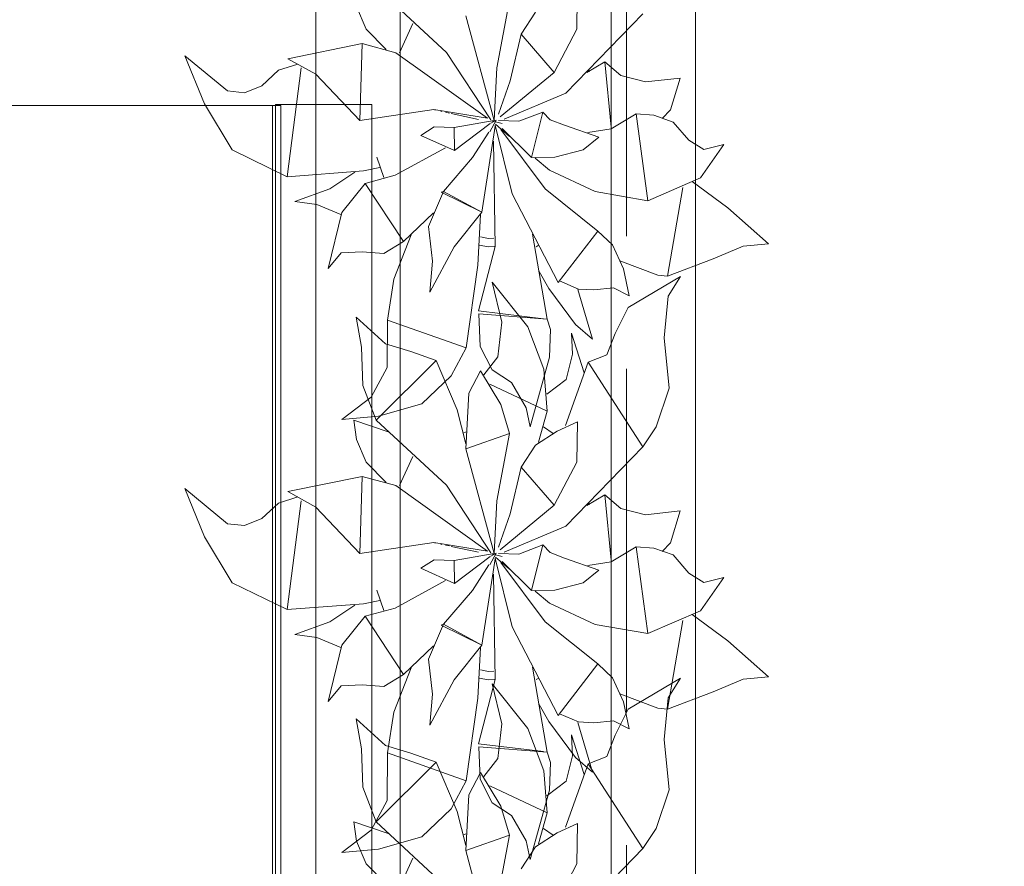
# Model space of a CAD drawing. Header units: millimetres. Extents: x 0 to 1184, y 0 to 836.
# Tile 172 of 241: x 941 to 953, y 526 to 536. Entities that reach past the tile are written whole.
import ezdxf
from ezdxf.xclip import XClip

# ---------------------------------------------------------------- set-up
doc = ezdxf.new("R2010")
doc.units = ezdxf.units.MM
doc.header["$MEASUREMENT"] = 0
doc.header["$XCLIPFRAME"] = 0
doc.linetypes.add('Штриховая', pattern=[5.644444, 2.822222, -2.822222])
for name, color, linetype in [('Интерьер - конструкции мебели', 7, 'Continuous'), ('Интерьер - Мебель', 7, 'Continuous'), ('Элемент Модели - Зона', 7, 'Continuous')]:
    doc.layers.add(name, color=color, linetype=linetype)

# ---------------------------------------------------------------- blocks, each defined once
blk = doc.blocks.new('Чертеж_4_4', base_point=(-278.479, 89.564))
at = {"layer": 'Интерьер - конструкции мебели', "color": 7, "linetype": 'Continuous', "lineweight": 15, "flags": 128}
for points in [[(944.321, 534.554), (945.464, 534.554), (945.464, 523.009), (944.321, 523.009)], [(939.384, 534.544), (939.384, 523.199), (944.384, 523.199), (944.384, 534.544)], [(939.384, 534.544), (944.286, 534.544), (944.286, 522.999), (939.384, 522.999)]]:
    blk.add_lwpolyline(points, close=True, dxfattribs=at)
at = {"layer": 'Интерьер - Мебель', "color": 7, "linetype": 'Continuous', "lineweight": 15}
for p, q in [((944.801, 536.885), (944.801, 521.885)), ((949.301, 521.885), (949.301, 536.885)), ((945.801, 535.885), (945.801, 522.885)), ((948.301, 522.885), (948.301, 535.885))]:
    blk.add_line(p, q, dxfattribs=at)
at = {"layer": 'Интерьер - Мебель', "color": 252, "linetype": 'Continuous', "lineweight": 5}
for p, q in [((945.514, 535.945), (946.349, 535.173)), ((945.514, 535.945), (946.349, 535.173)), ((947.893, 535.447), (947.902, 535.927)), ((947.893, 535.447), (947.902, 535.927)), ((946.946, 534.989), (947.095, 535.787)), ((946.946, 534.989), (947.095, 535.787)), ((945.284, 535.718), (945.397, 535.447)), ((945.284, 535.718), (945.397, 535.447)), ((947.236, 535.389), (947.404, 535.648)), ((947.236, 535.389), (947.404, 535.648)), ((947.763, 534.689), (948.677, 535.63)), ((947.763, 534.689), (948.677, 535.63)), ((945.792, 535.168), (945.952, 535.516)), ((945.792, 535.168), (945.952, 535.516)), ((946.577, 535.604), (946.913, 534.365)), ((946.577, 535.604), (946.913, 534.365)), ((945.397, 535.447), (945.636, 535.205)), ((945.397, 535.447), (945.636, 535.205)), ((947.104, 534.836), (947.236, 535.389)), ((947.104, 534.836), (947.236, 535.389)), ((947.236, 535.389), (947.627, 534.935)), ((947.236, 535.389), (947.627, 534.935)), ((947.627, 534.935), (947.893, 535.447)), ((947.627, 534.935), (947.893, 535.447)), ((944.468, 535.098), (945.35, 535.279)), ((944.468, 535.098), (945.35, 535.279)), ((945.322, 534.367), (945.35, 535.279)), ((945.322, 534.367), (945.35, 535.279)), ((945.35, 535.279), (945.75, 535.168)), ((945.35, 535.279), (945.75, 535.168)), ((945.75, 535.168), (946.837, 534.392)), ((945.75, 535.168), (946.837, 534.392)), ((946.349, 535.173), (946.876, 534.372)), ((946.349, 535.173), (946.876, 534.372)), ((943.248, 535.133), (943.482, 534.561)), ((943.248, 535.133), (943.755, 534.717)), ((943.248, 535.133), (943.482, 534.561)), ((943.248, 535.133), (943.755, 534.717)), ((944.358, 534.961), (944.586, 535.034)), ((944.358, 534.961), (944.586, 535.034)), ((944.468, 535.098), (944.8, 534.915)), ((944.468, 535.098), (944.8, 534.915)), ((948.014, 534.933), (948.227, 535.059)), ((948.014, 534.933), (948.227, 535.059)), ((948.227, 535.059), (948.3, 534.288)), ((948.227, 535.059), (948.415, 534.898)), ((948.227, 535.059), (948.3, 534.288)), ((948.227, 535.059), (948.415, 534.898)), ((944.161, 534.778), (944.358, 534.961)), ((944.161, 534.778), (944.358, 534.961)), ((944.462, 533.699), (944.625, 534.989)), ((944.462, 533.699), (944.625, 534.989)), ((944.8, 534.915), (945.322, 534.367)), ((944.8, 534.915), (945.322, 534.367)), ((946.913, 534.365), (946.946, 534.989)), ((946.913, 534.365), (946.946, 534.989)), ((946.985, 534.408), (947.627, 534.935)), ((946.985, 534.408), (947.627, 534.935)), ((948.031, 534.97), (948.04, 534.942)), ((948.031, 534.97), (948.04, 534.942)), ((946.964, 534.44), (947.104, 534.836)), ((946.964, 534.44), (947.104, 534.836)), ((948.415, 534.898), (948.71, 534.822)), ((948.415, 534.898), (948.71, 534.822)), ((948.71, 534.822), (949.119, 534.868)), ((948.71, 534.822), (949.119, 534.868)), ((949.005, 534.491), (949.119, 534.868)), ((949.005, 534.491), (949.119, 534.868)), ((943.755, 534.717), (943.955, 534.695)), ((943.755, 534.717), (943.955, 534.695)), ((943.955, 534.695), (944.161, 534.778)), ((943.955, 534.695), (944.161, 534.778)), ((947.032, 534.381), (947.763, 534.689)), ((947.032, 534.381), (947.763, 534.689)), ((943.482, 534.561), (943.808, 534.018)), ((943.482, 534.561), (943.808, 534.018)), ((945.322, 534.367), (946.201, 534.495)), ((945.322, 534.367), (946.201, 534.495)), ((946.201, 534.495), (946.837, 534.392)), ((946.201, 534.495), (946.837, 534.392)), ((946.206, 534.492), (946.217, 534.49)), ((946.206, 534.492), (946.217, 534.49)), ((946.273, 534.478), (946.295, 534.473)), ((946.273, 534.478), (946.295, 534.473)), ((946.339, 534.463), (946.384, 534.454)), ((946.339, 534.463), (946.384, 534.454)), ((946.406, 534.449), (946.73, 534.378)), ((946.406, 534.449), (946.73, 534.378)), ((947.207, 534.357), (947.49, 534.465)), ((947.207, 534.357), (947.49, 534.465)), ((947.355, 533.928), (947.49, 534.465)), ((947.355, 533.928), (947.49, 534.465)), ((947.49, 534.465), (947.579, 534.375)), ((947.49, 534.465), (947.579, 534.375)), ((948.3, 534.265), (948.596, 534.445)), ((948.3, 534.265), (948.596, 534.445)), ((948.596, 534.445), (948.734, 533.415)), ((948.596, 534.445), (948.809, 534.428)), ((948.596, 534.445), (948.734, 533.415)), ((948.596, 534.445), (948.809, 534.428)), ((948.905, 534.388), (949.005, 534.491)), ((948.905, 534.388), (949.005, 534.491)), ((946.442, 534.283), (946.913, 534.365)), ((946.442, 534.283), (946.913, 534.365)), ((946.445, 534.011), (946.867, 534.331)), ((946.445, 534.011), (946.867, 534.331)), ((946.864, 534.231), (946.939, 534.37)), ((946.864, 534.231), (946.939, 534.37)), ((946.873, 534.334), (946.939, 534.37)), ((946.873, 534.334), (946.939, 534.37)), ((946.884, 534.36), (946.907, 534.355)), ((946.884, 534.36), (946.907, 534.355)), ((946.902, 534.357), (946.913, 534.365)), ((946.902, 534.357), (946.913, 534.365)), ((946.929, 534.349), (947.009, 534.33)), ((946.929, 534.349), (947.009, 534.33)), ((946.929, 534.322), (947.098, 534.177)), ((946.929, 534.322), (947.098, 534.177)), ((946.967, 534.364), (947.207, 534.357)), ((946.967, 534.364), (947.207, 534.357)), ((947.579, 534.375), (947.747, 534.309)), ((947.579, 534.375), (947.747, 534.309)), ((948.809, 534.428), (949.035, 534.347)), ((948.809, 534.428), (949.035, 534.347)), ((949.035, 534.347), (949.221, 534.134)), ((949.035, 534.347), (949.221, 534.134)), ((946.044, 534.189), (946.203, 534.291)), ((946.044, 534.189), (946.203, 534.291)), ((946.203, 534.291), (946.442, 534.283)), ((946.203, 534.291), (946.442, 534.283)), ((946.442, 534.283), (946.445, 534.011)), ((946.442, 534.283), (946.445, 534.011)), ((946.658, 533.926), (946.85, 534.229)), ((946.658, 533.926), (946.85, 534.229)), ((946.769, 533.28), (946.928, 534.3)), ((946.769, 533.28), (946.928, 534.3)), ((946.927, 534.31), (947.127, 533.497)), ((946.927, 534.31), (947.127, 533.497)), ((946.993, 534.258), (947.519, 533.554)), ((946.993, 534.258), (947.519, 533.554)), ((947.01, 534.269), (947.355, 533.928)), ((947.01, 534.269), (947.355, 533.928)), ((947.747, 534.309), (948.154, 534.167)), ((947.747, 534.309), (948.154, 534.167)), ((948.025, 534.222), (948.3, 534.265)), ((948.025, 534.222), (948.3, 534.265)), ((946.044, 534.189), (946.445, 534.011)), ((946.044, 534.189), (946.445, 534.011)), ((946.905, 534.122), (946.926, 532.872)), ((946.905, 534.122), (946.926, 532.872)), ((947.968, 534.018), (948.154, 534.167)), ((947.968, 534.018), (948.154, 534.167)), ((949.221, 534.134), (949.398, 534.02)), ((949.221, 534.134), (949.398, 534.02)), ((943.808, 534.018), (944.462, 533.699)), ((943.808, 534.018), (944.462, 533.699)), ((945.741, 533.717), (946.339, 534.043)), ((945.741, 533.717), (946.339, 534.043)), ((947.633, 533.932), (947.968, 534.018)), ((947.633, 533.932), (947.968, 534.018)), ((949.359, 533.684), (949.637, 534.08)), ((949.359, 533.684), (949.637, 534.08)), ((949.398, 534.02), (949.637, 534.08)), ((949.398, 534.02), (949.637, 534.08)), ((945.525, 533.929), (945.607, 533.691)), ((945.525, 533.929), (945.607, 533.691)), ((946.312, 533.525), (946.658, 533.926)), ((946.312, 533.525), (946.658, 533.926)), ((947.355, 533.928), (947.633, 533.932)), ((947.355, 533.928), (947.633, 533.932)), ((947.4, 533.919), (947.569, 533.775)), ((947.4, 533.919), (947.569, 533.775)), ((944.462, 533.699), (945.367, 533.768)), ((944.462, 533.699), (945.367, 533.768)), ((944.967, 533.554), (945.261, 533.753)), ((944.967, 533.554), (945.261, 533.753)), ((945.367, 533.768), (945.558, 533.807)), ((945.367, 533.768), (945.558, 533.807)), ((947.569, 533.775), (948.111, 533.523)), ((947.569, 533.775), (948.111, 533.523)), ((945.11, 533.276), (945.385, 533.62)), ((945.11, 533.276), (945.385, 533.62)), ((945.385, 533.62), (945.741, 533.717)), ((945.385, 533.62), (945.741, 533.717)), ((945.385, 533.62), (945.84, 532.931)), ((945.385, 533.62), (945.84, 532.931)), ((948.734, 533.415), (949.359, 533.684)), ((948.734, 533.415), (949.359, 533.684)), ((949.262, 533.643), (949.686, 533.329)), ((949.262, 533.643), (949.686, 533.329)), ((944.553, 533.404), (944.967, 533.554)), ((944.553, 533.404), (944.967, 533.554)), ((946.136, 533.111), (946.312, 533.525)), ((946.136, 533.111), (946.312, 533.525)), ((946.286, 533.517), (946.312, 533.525)), ((946.286, 533.517), (946.312, 533.525)), ((946.286, 533.517), (946.769, 533.28)), ((946.286, 533.517), (946.769, 533.28)), ((946.312, 533.525), (946.769, 533.28)), ((946.312, 533.525), (946.769, 533.28)), ((947.519, 533.554), (948.142, 533.055)), ((947.519, 533.554), (948.142, 533.055)), ((948.111, 533.523), (948.734, 533.415)), ((948.111, 533.523), (948.734, 533.415)), ((948.968, 532.519), (949.149, 533.572)), ((948.968, 532.519), (949.149, 533.572)), ((944.553, 533.404), (944.812, 533.368)), ((944.553, 533.404), (944.812, 533.368)), ((947.127, 533.497), (947.673, 532.445)), ((947.127, 533.497), (947.673, 532.445)), ((944.812, 533.368), (945.098, 533.252)), ((944.812, 533.368), (945.098, 533.252)), ((944.946, 532.61), (945.11, 533.276)), ((944.946, 532.61), (945.11, 533.276)), ((946.439, 532.867), (946.769, 533.28)), ((946.439, 532.867), (946.769, 533.28)), ((949.686, 533.329), (950.168, 532.904)), ((949.686, 533.329), (950.168, 532.904)), ((945.84, 532.931), (946.194, 533.27)), ((945.84, 532.931), (946.194, 533.27)), ((946.722, 532.651), (946.754, 533.251)), ((946.722, 532.651), (946.754, 533.251)), ((946.136, 533.111), (946.182, 532.7)), ((946.136, 533.111), (946.182, 532.7)), ((947.673, 532.445), (948.142, 533.055)), ((947.673, 532.445), (948.142, 533.055)), ((948.142, 533.055), (948.316, 532.89)), ((948.142, 533.055), (948.316, 532.89)), ((945.606, 532.788), (945.84, 532.931)), ((945.606, 532.788), (945.84, 532.931)), ((945.726, 532.485), (945.929, 533.011)), ((945.726, 532.485), (945.929, 533.011)), ((946.754, 532.986), (946.847, 532.968)), ((946.754, 532.986), (946.847, 532.968)), ((946.847, 532.968), (946.912, 532.972)), ((946.847, 532.968), (946.912, 532.972)), ((947.368, 533.017), (947.543, 532.011)), ((947.368, 533.017), (947.543, 532.011)), ((945.102, 532.796), (945.35, 532.808)), ((945.102, 532.796), (945.35, 532.808)), ((945.35, 532.808), (945.606, 532.788)), ((945.35, 532.808), (945.606, 532.788)), ((946.15, 532.331), (946.439, 532.867)), ((946.15, 532.331), (946.439, 532.867)), ((946.727, 532.108), (946.926, 532.872)), ((946.727, 532.108), (946.926, 532.872)), ((946.741, 532.888), (946.842, 532.867)), ((946.741, 532.888), (946.842, 532.867)), ((946.842, 532.867), (946.92, 532.872)), ((946.842, 532.867), (946.92, 532.872)), ((947.411, 532.87), (947.434, 532.885)), ((947.411, 532.87), (947.434, 532.885)), ((948.316, 532.89), (948.447, 532.608)), ((948.316, 532.89), (948.447, 532.608)), ((949.509, 532.727), (949.867, 532.876)), ((949.509, 532.727), (949.867, 532.876)), ((949.867, 532.876), (950.168, 532.904)), ((949.867, 532.876), (950.168, 532.904)), ((944.946, 532.61), (945.102, 532.796)), ((944.946, 532.61), (945.102, 532.796)), ((946.15, 532.331), (946.182, 532.7)), ((946.15, 532.331), (946.182, 532.7)), ((948.404, 532.703), (948.853, 532.533)), ((948.404, 532.703), (948.853, 532.533)), ((948.968, 532.519), (949.509, 532.727)), ((948.968, 532.519), (949.509, 532.727)), ((946.584, 531.67), (946.722, 532.651)), ((946.584, 531.67), (946.722, 532.651)), ((947.449, 532.575), (947.562, 532.375)), ((947.449, 532.575), (947.562, 532.375)), ((948.447, 532.608), (948.515, 532.289)), ((948.447, 532.608), (948.515, 532.289)), ((945.649, 532), (945.726, 532.485)), ((945.649, 532), (945.726, 532.485)), ((947.689, 532.465), (947.913, 532.368)), ((947.689, 532.465), (947.913, 532.368)), ((948.504, 532.148), (949.122, 532.516)), ((948.504, 532.148), (949.122, 532.516)), ((948.853, 532.533), (948.968, 532.519)), ((948.853, 532.533), (948.968, 532.519)), ((948.977, 532.283), (949.122, 532.516)), ((948.977, 532.283), (949.122, 532.516)), ((946.892, 532.449), (947.007, 531.975)), ((946.892, 532.449), (947.312, 531.919)), ((946.892, 532.449), (947.007, 531.975)), ((946.892, 532.449), (947.312, 531.919)), ((947.562, 532.375), (947.877, 531.948)), ((947.562, 532.375), (947.877, 531.948)), ((947.906, 532.362), (948.082, 531.775)), ((947.906, 532.362), (948.082, 531.775)), ((947.913, 532.368), (948.096, 532.359)), ((947.913, 532.368), (948.096, 532.359)), ((948.096, 532.359), (948.328, 532.382)), ((948.096, 532.359), (948.328, 532.382)), ((948.328, 532.382), (948.515, 532.289)), ((948.328, 532.382), (948.515, 532.289)), ((948.929, 531.79), (948.977, 532.283)), ((948.929, 531.79), (948.977, 532.283)), ((946.727, 532.108), (947.499, 532.016)), ((946.727, 532.108), (947.499, 532.016)), ((948.347, 531.842), (948.504, 532.148)), ((948.347, 531.842), (948.504, 532.148)), ((945.28, 532.034), (945.342, 531.68)), ((945.28, 532.034), (945.626, 531.72)), ((945.28, 532.034), (945.342, 531.68)), ((945.28, 532.034), (945.626, 531.72)), ((945.645, 531.437), (945.649, 532)), ((945.645, 531.437), (945.649, 532)), ((945.649, 532), (946.584, 531.67)), ((945.649, 532), (946.584, 531.67)), ((946.734, 532.076), (946.748, 531.688)), ((946.734, 532.076), (947.543, 532.011)), ((946.734, 532.076), (946.748, 531.688)), ((946.734, 532.076), (947.543, 532.011)), ((947.543, 532.011), (947.583, 531.888)), ((947.543, 532.011), (947.583, 531.888)), ((946.956, 531.566), (947.007, 531.975)), ((946.956, 531.566), (947.007, 531.975)), ((947.312, 531.919), (947.503, 531.418)), ((947.312, 531.919), (947.503, 531.418)), ((947.57, 531.56), (947.583, 531.888)), ((947.57, 531.56), (947.583, 531.888)), ((947.877, 531.948), (948.082, 531.775)), ((947.877, 531.948), (948.082, 531.775)), ((947.83, 531.847), (947.842, 531.595)), ((947.83, 531.847), (947.98, 531.375)), ((947.83, 531.847), (947.842, 531.595)), ((947.83, 531.847), (947.98, 531.375)), ((948.248, 531.589), (948.347, 531.842)), ((948.248, 531.589), (948.347, 531.842)), ((948.929, 531.79), (948.987, 531.195)), ((948.929, 531.79), (948.987, 531.195)), ((945.342, 531.68), (945.356, 531.224)), ((945.342, 531.68), (945.356, 531.224)), ((945.626, 531.72), (945.925, 531.628)), ((945.626, 531.72), (945.925, 531.628)), ((946.404, 531.339), (946.584, 531.67)), ((946.404, 531.339), (946.584, 531.67)), ((946.748, 531.688), (946.891, 531.41)), ((946.748, 531.688), (946.891, 531.41)), ((945.514, 530.814), (946.227, 531.52)), ((945.514, 530.814), (946.227, 531.52)), ((945.925, 531.628), (946.227, 531.52)), ((945.925, 531.628), (946.227, 531.52)), ((946.227, 531.52), (946.477, 530.936)), ((946.227, 531.52), (946.477, 530.936)), ((946.792, 531.353), (946.956, 531.566)), ((946.792, 531.353), (946.956, 531.566)), ((947.342, 530.737), (947.57, 531.56)), ((947.342, 530.737), (947.57, 531.56)), ((947.766, 531.298), (947.842, 531.595)), ((947.766, 531.298), (947.842, 531.595)), ((948.029, 531.502), (948.248, 531.589)), ((948.029, 531.502), (948.248, 531.589)), ((945.455, 531.086), (945.645, 531.437)), ((945.455, 531.086), (945.645, 531.437)), ((946.891, 531.41), (947.118, 531.262)), ((946.891, 531.41), (947.118, 531.262)), ((947.503, 531.418), (947.541, 530.919)), ((947.503, 531.418), (947.541, 530.919)), ((947.761, 530.752), (948.029, 531.502)), ((947.761, 530.752), (948.029, 531.502)), ((948.029, 531.502), (948.677, 530.499)), ((948.029, 531.502), (948.677, 530.499)), ((946.057, 531.007), (946.404, 531.339)), ((946.057, 531.007), (946.404, 531.339)), ((946.616, 531.134), (946.754, 531.4)), ((946.616, 531.134), (946.754, 531.4)), ((946.754, 531.4), (946.994, 530.999)), ((946.754, 531.4), (946.994, 530.999)), ((947.537, 531.124), (947.766, 531.298)), ((947.537, 531.124), (947.766, 531.298)), ((945.356, 531.224), (945.514, 530.814)), ((945.356, 531.224), (945.514, 530.814)), ((946.862, 531.242), (947.541, 530.919)), ((946.862, 531.242), (947.541, 530.919)), ((947.118, 531.262), (947.294, 530.96)), ((947.118, 531.262), (947.294, 530.96)), ((948.835, 530.737), (948.987, 531.195)), ((948.835, 530.737), (948.987, 531.195)), ((945.107, 530.821), (945.455, 531.086)), ((945.107, 530.821), (945.455, 531.086)), ((946.577, 530.473), (946.616, 531.134)), ((946.577, 530.473), (946.616, 531.134)), ((945.545, 530.86), (946.057, 531.007)), ((945.545, 530.86), (946.057, 531.007)), ((946.477, 530.936), (946.58, 530.534)), ((946.477, 530.936), (946.58, 530.534)), ((946.994, 530.999), (947.095, 530.657)), ((946.994, 530.999), (947.095, 530.657)), ((947.294, 530.96), (947.342, 530.737)), ((947.294, 530.96), (947.342, 530.737)), ((945.107, 530.821), (945.545, 530.86)), ((945.107, 530.821), (945.545, 530.86)), ((947.439, 530.552), (947.541, 530.919)), ((947.439, 530.552), (947.541, 530.919)), ((945.249, 530.815), (945.284, 530.587)), ((945.249, 530.815), (945.659, 530.677)), ((945.249, 530.815), (945.284, 530.587)), ((945.249, 530.815), (945.659, 530.677)), ((945.514, 530.814), (946.349, 530.042)), ((945.514, 530.814), (946.349, 530.042)), ((947.5, 530.735), (947.612, 530.658)), ((947.5, 530.735), (947.612, 530.658)), ((947.661, 530.685), (947.902, 530.796)), ((947.661, 530.685), (947.902, 530.796)), ((947.893, 530.316), (947.902, 530.796)), ((947.893, 530.316), (947.902, 530.796)), ((948.677, 530.499), (948.835, 530.737)), ((948.677, 530.499), (948.835, 530.737)), ((945.284, 530.587), (945.397, 530.317)), ((945.284, 530.587), (945.397, 530.317)), ((946.544, 530.66), (946.588, 530.674)), ((946.544, 530.66), (946.588, 530.674)), ((946.577, 530.473), (947.095, 530.657)), ((946.577, 530.473), (947.095, 530.657)), ((946.946, 529.859), (947.095, 530.657)), ((946.946, 529.859), (947.095, 530.657)), ((947.404, 530.517), (947.661, 530.685)), ((947.404, 530.517), (947.661, 530.685)), ((946.577, 530.473), (946.913, 529.235)), ((946.577, 530.473), (946.913, 529.235)), ((947.236, 530.259), (947.404, 530.517)), ((947.236, 530.259), (947.404, 530.517)), ((947.763, 529.559), (948.677, 530.499)), ((947.763, 529.559), (948.677, 530.499)), ((945.792, 530.038), (945.952, 530.385)), ((945.792, 530.038), (945.952, 530.385)), ((945.397, 530.317), (945.636, 530.074)), ((945.397, 530.317), (945.636, 530.074)), ((947.104, 529.705), (947.236, 530.259)), ((947.104, 529.705), (947.236, 530.259)), ((947.236, 530.259), (947.627, 529.805)), ((947.236, 530.259), (947.627, 529.805)), ((947.627, 529.805), (947.893, 530.316)), ((947.627, 529.805), (947.893, 530.316)), ((944.468, 529.968), (945.35, 530.148)), ((944.468, 529.968), (945.35, 530.148)), ((945.322, 529.236), (945.35, 530.148)), ((945.322, 529.236), (945.35, 530.148)), ((945.35, 530.148), (945.75, 530.038)), ((945.35, 530.148), (945.75, 530.038)), ((943.248, 530.003), (943.482, 529.43)), ((943.248, 530.003), (943.755, 529.586)), ((943.248, 530.003), (943.482, 529.43)), ((943.248, 530.003), (943.755, 529.586)), ((945.75, 530.038), (946.837, 529.262)), ((945.75, 530.038), (946.837, 529.262)), ((946.349, 530.042), (946.876, 529.242)), ((946.349, 530.042), (946.876, 529.242)), ((944.358, 529.83), (944.586, 529.904)), ((944.358, 529.83), (944.586, 529.904)), ((944.468, 529.968), (944.8, 529.785)), ((944.468, 529.968), (944.8, 529.785)), ((948.014, 529.803), (948.227, 529.929)), ((948.014, 529.803), (948.227, 529.929)), ((948.227, 529.929), (948.3, 529.157)), ((948.227, 529.929), (948.415, 529.768)), ((948.227, 529.929), (948.3, 529.157)), ((948.227, 529.929), (948.415, 529.768)), ((944.161, 529.648), (944.358, 529.83)), ((944.161, 529.648), (944.358, 529.83)), ((944.462, 528.569), (944.625, 529.858)), ((944.462, 528.569), (944.625, 529.858)), ((944.8, 529.785), (945.322, 529.236)), ((944.8, 529.785), (945.322, 529.236)), ((946.913, 529.235), (946.946, 529.859)), ((946.913, 529.235), (946.946, 529.859)), ((946.985, 529.277), (947.627, 529.805)), ((946.985, 529.277), (947.627, 529.805)), ((948.031, 529.839), (948.04, 529.811)), ((948.031, 529.839), (948.04, 529.811)), ((946.964, 529.31), (947.104, 529.705)), ((946.964, 529.31), (947.104, 529.705)), ((948.415, 529.768), (948.71, 529.692)), ((948.415, 529.768), (948.71, 529.692)), ((948.71, 529.692), (949.119, 529.738)), ((948.71, 529.692), (949.119, 529.738)), ((949.005, 529.36), (949.119, 529.738)), ((949.005, 529.36), (949.119, 529.738)), ((943.755, 529.586), (943.955, 529.565)), ((943.755, 529.586), (943.955, 529.565)), ((943.955, 529.565), (944.161, 529.648)), ((943.955, 529.565), (944.161, 529.648)), ((947.032, 529.25), (947.763, 529.559)), ((947.032, 529.25), (947.763, 529.559)), ((943.482, 529.43), (943.808, 528.887)), ((943.482, 529.43), (943.808, 528.887)), ((945.322, 529.236), (946.201, 529.365)), ((945.322, 529.236), (946.201, 529.365)), ((946.201, 529.365), (946.837, 529.262)), ((946.201, 529.365), (946.837, 529.262)), ((946.206, 529.362), (946.217, 529.36)), ((946.206, 529.362), (946.217, 529.36)), ((946.273, 529.347), (946.295, 529.342)), ((946.273, 529.347), (946.295, 529.342)), ((946.339, 529.333), (946.384, 529.323)), ((946.339, 529.333), (946.384, 529.323)), ((946.406, 529.318), (946.73, 529.248)), ((946.406, 529.318), (946.73, 529.248)), ((947.207, 529.227), (947.49, 529.335)), ((947.207, 529.227), (947.49, 529.335)), ((947.355, 528.797), (947.49, 529.335)), ((947.355, 528.797), (947.49, 529.335)), ((947.49, 529.335), (947.579, 529.244)), ((947.49, 529.335), (947.579, 529.244)), ((948.3, 529.134), (948.596, 529.315)), ((948.3, 529.134), (948.596, 529.315)), ((948.596, 529.315), (948.734, 528.285)), ((948.596, 529.315), (948.809, 529.298)), ((948.596, 529.315), (948.734, 528.285)), ((948.596, 529.315), (948.809, 529.298)), ((948.905, 529.258), (949.005, 529.36)), ((948.905, 529.258), (949.005, 529.36)), ((946.442, 529.152), (946.913, 529.235)), ((946.442, 529.152), (946.913, 529.235)), ((946.445, 528.88), (946.867, 529.2)), ((946.445, 528.88), (946.867, 529.2)), ((946.864, 529.101), (946.939, 529.239)), ((946.864, 529.101), (946.939, 529.239)), ((946.873, 529.203), (946.939, 529.239)), ((946.873, 529.203), (946.939, 529.239)), ((946.884, 529.23), (946.907, 529.224)), ((946.884, 529.23), (946.907, 529.224)), ((946.902, 529.226), (946.913, 529.235)), ((946.902, 529.226), (946.913, 529.235)), ((946.929, 529.219), (947.009, 529.2)), ((946.929, 529.219), (947.009, 529.2)), ((946.929, 529.191), (947.098, 529.047)), ((946.929, 529.191), (947.098, 529.047)), ((946.967, 529.233), (947.207, 529.227)), ((946.967, 529.233), (947.207, 529.227)), ((947.579, 529.244), (947.747, 529.179)), ((947.579, 529.244), (947.747, 529.179)), ((948.809, 529.298), (949.035, 529.217)), ((948.809, 529.298), (949.035, 529.217)), ((949.035, 529.217), (949.221, 529.003)), ((949.035, 529.217), (949.221, 529.003)), ((946.044, 529.059), (946.203, 529.161)), ((946.044, 529.059), (946.203, 529.161)), ((946.203, 529.161), (946.442, 529.152)), ((946.203, 529.161), (946.442, 529.152)), ((946.442, 529.152), (946.445, 528.88)), ((946.442, 529.152), (946.445, 528.88)), ((946.658, 528.795), (946.85, 529.099)), ((946.658, 528.795), (946.85, 529.099)), ((946.769, 528.149), (946.928, 529.17)), ((946.769, 528.149), (946.928, 529.17)), ((946.927, 529.179), (947.127, 528.366)), ((946.927, 529.179), (947.127, 528.366)), ((946.993, 529.127), (947.519, 528.424)), ((946.993, 529.127), (947.519, 528.424)), ((947.01, 529.138), (947.355, 528.797)), ((947.01, 529.138), (947.355, 528.797)), ((947.747, 529.179), (948.154, 529.036)), ((947.747, 529.179), (948.154, 529.036)), ((948.025, 529.092), (948.3, 529.134)), ((948.025, 529.092), (948.3, 529.134)), ((946.044, 529.059), (946.445, 528.88)), ((946.044, 529.059), (946.445, 528.88)), ((946.905, 528.991), (946.926, 527.742)), ((946.905, 528.991), (946.926, 527.742)), ((947.968, 528.888), (948.154, 529.036)), ((947.968, 528.888), (948.154, 529.036)), ((949.221, 529.003), (949.398, 528.89)), ((949.221, 529.003), (949.398, 528.89)), ((943.808, 528.887), (944.462, 528.569)), ((943.808, 528.887), (944.462, 528.569)), ((945.741, 528.587), (946.339, 528.913)), ((945.741, 528.587), (946.339, 528.913)), ((947.633, 528.801), (947.968, 528.888)), ((947.633, 528.801), (947.968, 528.888)), ((949.359, 528.554), (949.637, 528.949)), ((949.359, 528.554), (949.637, 528.949)), ((949.398, 528.89), (949.637, 528.949)), ((949.398, 528.89), (949.637, 528.949)), ((945.525, 528.799), (945.607, 528.56)), ((945.525, 528.799), (945.607, 528.56)), ((946.312, 528.395), (946.658, 528.795)), ((946.312, 528.395), (946.658, 528.795)), ((947.355, 528.797), (947.633, 528.801)), ((947.355, 528.797), (947.633, 528.801)), ((947.4, 528.789), (947.569, 528.644)), ((947.4, 528.789), (947.569, 528.644)), ((944.462, 528.569), (945.367, 528.637)), ((944.462, 528.569), (945.367, 528.637)), ((944.967, 528.424), (945.261, 528.622)), ((944.967, 528.424), (945.261, 528.622)), ((945.367, 528.637), (945.558, 528.677)), ((945.367, 528.637), (945.558, 528.677)), ((947.569, 528.644), (948.111, 528.392)), ((947.569, 528.644), (948.111, 528.392)), ((945.11, 528.146), (945.385, 528.49)), ((945.11, 528.146), (945.385, 528.49)), ((945.385, 528.49), (945.741, 528.587)), ((945.385, 528.49), (945.741, 528.587)), ((945.385, 528.49), (945.84, 527.8)), ((945.385, 528.49), (945.84, 527.8)), ((948.734, 528.285), (949.359, 528.554)), ((948.734, 528.285), (949.359, 528.554)), ((949.262, 528.512), (949.686, 528.198)), ((949.262, 528.512), (949.686, 528.198)), ((944.553, 528.274), (944.967, 528.424)), ((944.553, 528.274), (944.967, 528.424)), ((946.136, 527.98), (946.312, 528.395)), ((946.136, 527.98), (946.312, 528.395)), ((946.286, 528.386), (946.312, 528.395)), ((946.286, 528.386), (946.312, 528.395)), ((946.286, 528.386), (946.769, 528.149)), ((946.286, 528.386), (946.769, 528.149)), ((946.312, 528.395), (946.769, 528.149)), ((946.312, 528.395), (946.769, 528.149)), ((947.519, 528.424), (948.142, 527.925)), ((947.519, 528.424), (948.142, 527.925)), ((948.111, 528.392), (948.734, 528.285)), ((948.111, 528.392), (948.734, 528.285)), ((948.968, 527.389), (949.149, 528.442)), ((948.968, 527.389), (949.149, 528.442)), ((944.553, 528.274), (944.812, 528.238)), ((944.553, 528.274), (944.812, 528.238)), ((947.127, 528.366), (947.673, 527.314)), ((947.127, 528.366), (947.673, 527.314)), ((944.812, 528.238), (945.098, 528.121)), ((944.812, 528.238), (945.098, 528.121)), ((944.946, 527.48), (945.11, 528.146)), ((944.946, 527.48), (945.11, 528.146)), ((945.84, 527.8), (946.194, 528.139)), ((945.84, 527.8), (946.194, 528.139)), ((946.439, 527.737), (946.769, 528.149)), ((946.439, 527.737), (946.769, 528.149)), ((949.686, 528.198), (950.168, 527.773)), ((949.686, 528.198), (950.168, 527.773)), ((946.722, 527.521), (946.754, 528.121)), ((946.722, 527.521), (946.754, 528.121)), ((946.136, 527.98), (946.182, 527.569)), ((946.136, 527.98), (946.182, 527.569)), ((947.673, 527.314), (948.142, 527.925)), ((947.673, 527.314), (948.142, 527.925)), ((948.142, 527.925), (948.316, 527.759)), ((948.142, 527.925), (948.316, 527.759)), ((945.606, 527.657), (945.84, 527.8)), ((945.606, 527.657), (945.84, 527.8)), ((945.726, 527.355), (945.929, 527.881)), ((945.726, 527.355), (945.929, 527.881)), ((946.754, 527.856), (946.847, 527.837)), ((946.754, 527.856), (946.847, 527.837)), ((946.847, 527.837), (946.912, 527.841)), ((946.847, 527.837), (946.912, 527.841)), ((947.368, 527.887), (947.543, 526.881)), ((947.368, 527.887), (947.543, 526.881)), ((945.102, 527.666), (945.35, 527.677)), ((945.102, 527.666), (945.35, 527.677)), ((945.35, 527.677), (945.606, 527.657)), ((945.35, 527.677), (945.606, 527.657)), ((946.15, 527.201), (946.439, 527.737)), ((946.15, 527.201), (946.439, 527.737)), ((946.727, 526.977), (946.926, 527.742)), ((946.727, 526.977), (946.926, 527.742)), ((946.741, 527.757), (946.842, 527.737)), ((946.741, 527.757), (946.842, 527.737)), ((946.842, 527.737), (946.92, 527.741)), ((946.842, 527.737), (946.92, 527.741)), ((946.892, 527.689), (947.007, 527.215)), ((946.892, 527.689), (947.312, 527.159)), ((946.892, 527.689), (947.007, 527.215)), ((946.892, 527.689), (947.312, 527.159)), ((947.411, 527.74), (947.434, 527.754)), ((947.411, 527.74), (947.434, 527.754)), ((948.316, 527.759), (948.447, 527.477)), ((948.316, 527.759), (948.447, 527.477)), ((948.504, 527.388), (949.122, 527.756)), ((948.504, 527.388), (949.122, 527.756)), ((948.977, 527.522), (949.122, 527.756)), ((948.977, 527.522), (949.122, 527.756)), ((949.509, 527.596), (949.867, 527.745)), ((949.509, 527.596), (949.867, 527.745)), ((949.867, 527.745), (950.168, 527.773)), ((949.867, 527.745), (950.168, 527.773)), ((944.946, 527.48), (945.102, 527.666)), ((944.946, 527.48), (945.102, 527.666)), ((946.15, 527.201), (946.182, 527.569)), ((946.15, 527.201), (946.182, 527.569)), ((948.404, 527.573), (948.853, 527.403)), ((948.404, 527.573), (948.853, 527.403)), ((948.968, 527.389), (949.509, 527.596)), ((948.968, 527.389), (949.509, 527.596)), ((946.584, 526.539), (946.722, 527.521)), ((946.584, 526.539), (946.722, 527.521)), ((947.449, 527.445), (947.562, 527.245)), ((947.449, 527.445), (947.562, 527.245)), ((948.447, 527.477), (948.515, 527.158)), ((948.447, 527.477), (948.515, 527.158)), ((948.929, 527.03), (948.977, 527.522)), ((948.929, 527.03), (948.977, 527.522)), ((945.649, 526.87), (945.726, 527.355)), ((945.649, 526.87), (945.726, 527.355)), ((947.689, 527.335), (947.913, 527.238)), ((947.689, 527.335), (947.913, 527.238)), ((948.347, 527.082), (948.504, 527.388)), ((948.347, 527.082), (948.504, 527.388)), ((948.853, 527.403), (948.968, 527.389)), ((948.853, 527.403), (948.968, 527.389)), ((945.28, 527.274), (945.342, 526.919)), ((945.28, 527.274), (945.626, 526.959)), ((945.28, 527.274), (945.342, 526.919)), ((945.28, 527.274), (945.626, 526.959)), ((946.956, 526.806), (947.007, 527.215)), ((946.956, 526.806), (947.007, 527.215)), ((947.562, 527.245), (947.877, 526.817)), ((947.562, 527.245), (947.877, 526.817)), ((947.906, 527.231), (948.082, 526.644)), ((947.906, 527.231), (948.082, 526.644)), ((947.913, 527.238), (948.096, 527.228)), ((947.913, 527.238), (948.096, 527.228)), ((948.096, 527.228), (948.328, 527.252)), ((948.096, 527.228), (948.328, 527.252)), ((948.328, 527.252), (948.515, 527.158)), ((948.328, 527.252), (948.515, 527.158)), ((947.312, 527.159), (947.503, 526.658)), ((947.312, 527.159), (947.503, 526.658)), ((947.83, 527.086), (947.842, 526.835)), ((947.83, 527.086), (947.98, 526.614)), ((947.83, 527.086), (947.842, 526.835)), ((947.83, 527.086), (947.98, 526.614)), ((946.727, 526.977), (947.499, 526.886)), ((946.727, 526.977), (947.499, 526.886)), ((948.248, 526.828), (948.347, 527.082)), ((948.248, 526.828), (948.347, 527.082)), ((948.929, 527.03), (948.987, 526.435)), ((948.929, 527.03), (948.987, 526.435)), ((945.342, 526.919), (945.356, 526.464)), ((945.342, 526.919), (945.356, 526.464)), ((945.626, 526.959), (945.925, 526.868)), ((945.626, 526.959), (945.925, 526.868)), ((945.645, 526.306), (945.649, 526.87)), ((945.645, 526.306), (945.649, 526.87)), ((945.649, 526.87), (946.584, 526.539)), ((945.649, 526.87), (946.584, 526.539)), ((945.925, 526.868), (946.227, 526.76)), ((945.925, 526.868), (946.227, 526.76)), ((946.734, 526.945), (946.748, 526.558)), ((946.734, 526.945), (947.543, 526.881)), ((946.734, 526.945), (946.748, 526.558)), ((946.734, 526.945), (947.543, 526.881)), ((947.543, 526.881), (947.583, 526.757)), ((947.543, 526.881), (947.583, 526.757)), ((945.514, 526.054), (946.227, 526.76)), ((945.514, 526.054), (946.227, 526.76)), ((946.227, 526.76), (946.477, 526.176)), ((946.227, 526.76), (946.477, 526.176)), ((946.792, 526.592), (946.956, 526.806)), ((946.792, 526.592), (946.956, 526.806)), ((947.57, 526.429), (947.583, 526.757)), ((947.57, 526.429), (947.583, 526.757)), ((947.761, 525.992), (948.029, 526.741)), ((947.761, 525.992), (948.029, 526.741)), ((947.766, 526.538), (947.842, 526.835)), ((947.766, 526.538), (947.842, 526.835)), ((947.877, 526.817), (948.082, 526.644)), ((947.877, 526.817), (948.082, 526.644)), ((948.029, 526.741), (948.248, 526.828)), ((948.029, 526.741), (948.248, 526.828)), ((948.029, 526.741), (948.677, 525.739)), ((948.029, 526.741), (948.677, 525.739)), ((946.616, 526.374), (946.754, 526.639)), ((946.616, 526.374), (946.754, 526.639)), ((946.754, 526.639), (946.994, 526.239)), ((946.754, 526.639), (946.994, 526.239)), ((947.503, 526.658), (947.541, 526.159)), ((947.503, 526.658), (947.541, 526.159)), ((946.404, 526.209), (946.584, 526.539)), ((946.404, 526.209), (946.584, 526.539)), ((946.748, 526.558), (946.891, 526.28)), ((946.748, 526.558), (946.891, 526.28)), ((947.537, 526.364), (947.766, 526.538)), ((947.537, 526.364), (947.766, 526.538)), ((945.356, 526.464), (945.514, 526.054)), ((945.356, 526.464), (945.514, 526.054)), ((946.862, 526.482), (947.541, 526.159)), ((946.862, 526.482), (947.541, 526.159)), ((947.342, 525.606), (947.57, 526.429)), ((947.342, 525.606), (947.57, 526.429)), ((948.835, 525.977), (948.987, 526.435)), ((948.835, 525.977), (948.987, 526.435)), ((945.455, 525.956), (945.645, 526.306)), ((945.455, 525.956), (945.645, 526.306)), ((946.577, 525.713), (946.616, 526.374)), ((946.577, 525.713), (946.616, 526.374)), ((946.891, 526.28), (947.118, 526.131)), ((946.891, 526.28), (947.118, 526.131)), ((946.057, 525.876), (946.404, 526.209)), ((946.057, 525.876), (946.404, 526.209)), ((946.477, 526.176), (946.58, 525.774)), ((946.477, 526.176), (946.58, 525.774)), ((946.994, 526.239), (947.095, 525.897)), ((946.994, 526.239), (947.095, 525.897)), ((947.439, 525.792), (947.541, 526.159)), ((947.439, 525.792), (947.541, 526.159)), ((945.249, 526.054), (945.284, 525.827)), ((945.249, 526.054), (945.659, 525.917)), ((945.249, 526.054), (945.284, 525.827)), ((945.249, 526.054), (945.659, 525.917)), ((945.514, 526.054), (946.349, 525.282)), ((945.514, 526.054), (946.349, 525.282)), ((947.118, 526.131), (947.294, 525.83)), ((947.118, 526.131), (947.294, 525.83)), ((947.661, 525.924), (947.902, 526.036)), ((947.661, 525.924), (947.902, 526.036)), ((947.893, 525.556), (947.902, 526.036)), ((947.893, 525.556), (947.902, 526.036)), ((945.107, 525.691), (945.455, 525.956)), ((945.107, 525.691), (945.455, 525.956)), ((947.404, 525.757), (947.661, 525.924)), ((947.404, 525.757), (947.661, 525.924)), ((947.5, 525.975), (947.612, 525.898)), ((947.5, 525.975), (947.612, 525.898)), ((948.677, 525.739), (948.835, 525.977)), ((948.677, 525.739), (948.835, 525.977)), ((945.284, 525.827), (945.397, 525.557)), ((945.284, 525.827), (945.397, 525.557)), ((945.545, 525.729), (946.057, 525.876)), ((945.545, 525.729), (946.057, 525.876)), ((946.544, 525.899), (946.588, 525.913)), ((946.544, 525.899), (946.588, 525.913)), ((946.577, 525.713), (947.095, 525.897)), ((946.577, 525.713), (947.095, 525.897)), ((946.946, 525.099), (947.095, 525.897)), ((946.946, 525.099), (947.095, 525.897)), ((947.294, 525.83), (947.342, 525.606)), ((947.294, 525.83), (947.342, 525.606)), ((945.107, 525.691), (945.545, 525.729)), ((945.107, 525.691), (945.545, 525.729)), ((946.577, 525.713), (946.913, 524.475)), ((946.577, 525.713), (946.913, 524.475)), ((947.236, 525.499), (947.404, 525.757)), ((947.236, 525.499), (947.404, 525.757)), ((947.763, 524.798), (948.677, 525.739)), ((947.763, 524.798), (948.677, 525.739)), ((945.792, 525.277), (945.952, 525.625)), ((945.792, 525.277), (945.952, 525.625)), ((945.397, 525.557), (945.636, 525.314)), ((945.397, 525.557), (945.636, 525.314)), ((947.627, 525.044), (947.893, 525.556)), ((947.627, 525.044), (947.893, 525.556))]:
    blk.add_line(p, q, dxfattribs=at)
at = {"layer": 'Элемент Модели - Зона', "color": 7, "linetype": 'Штриховая', "lineweight": 15, "flags": 128}
for points in [[(923.91, 461.615), (930.021, 461.615), (948.485, 461.615), (948.485, 485.345), (948.485, 517.087), (948.485, 539.564), (923.91, 539.564)], [(930.021, 272.656), (930.021, 272.565), (945.621, 272.565), (945.621, 272.765), (978.771, 272.765), (978.771, 330.564), (978.521, 330.564), (978.521, 345.564), (978.771, 345.564), (978.771, 352.064), (978.021, 352.064), (978.021, 367.064), (978.771, 367.064), (978.771, 373.564), (978.521, 373.564), (978.521, 388.564), (978.771, 388.564), (978.771, 446.564), (978.521, 446.564), (978.521, 452.564), (984.521, 452.564), (984.521, 447.814), (1068.521, 447.814), (1068.521, 452.564), (1074.521, 452.564), (1074.521, 447.814), (1131.771, 447.814), (1131.771, 539.564), (1105.328, 539.564), (1074.521, 539.564), (1074.521, 536.564), (1068.521, 536.564), (1068.521, 539.564), (984.521, 539.564), (984.521, 536.564), (978.521, 536.564), (978.521, 539.564), (948.485, 539.564), (948.485, 517.087), (964.846, 517.087), (964.846, 485.345), (948.485, 485.345), (948.485, 461.615), (930.021, 461.615)]]:
    blk.add_lwpolyline(points, close=True, dxfattribs=at)

msp = doc.modelspace()

# ---------------------------------------------------------------- block references
at = {"color": 161, "linetype": 'Continuous', "lineweight": 40, "true_color": 0x83aefe}
ref = msp.add_blockref('Чертеж_4_4', (-278.479, 89.564), dxfattribs=at)
XClip(ref).set_block_clipping_path([(57.3201676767, 151.7660533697), (1181.0522393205, 828.727105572)])

doc.saveas('drawing.dxf')
